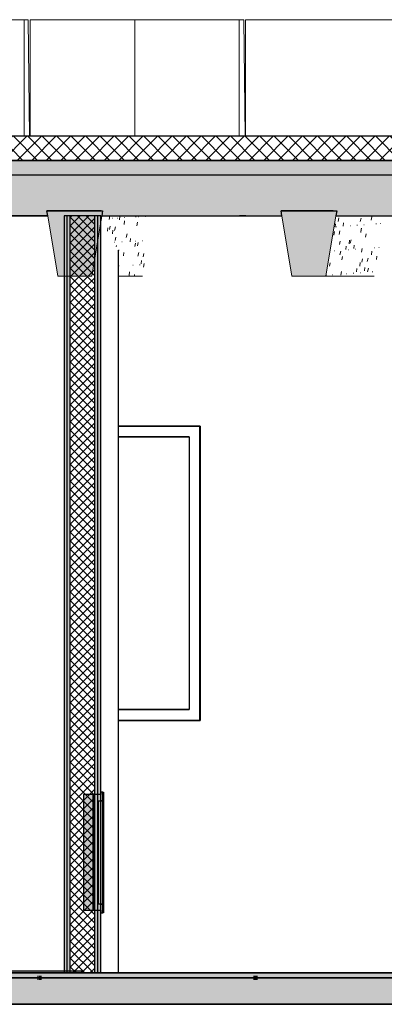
# Model space of a CAD drawing. Header units: centimetres. Extents: x -2631 to 9172, y -3616 to 502.
# Tile 34 of 36: x 5694 to 5845, y -13 to 396. Entities that reach past the tile are written whole.
import ezdxf

# ---------------------------------------------------------------- set-up
doc = ezdxf.new("R2010")
doc.units = ezdxf.units.CM
doc.linetypes.add('Tiret_2_', pattern=[0.25, 0.125, -0.125])
for name, color, linetype, lineweight in [('0-1', 7, 'Continuous', 5), ('HACHURE_C-3', 7, 'Continuous', 18), ('MUR', 7, 'Continuous', 25), ('MUR_C', 7, 'Continuous', 25), ('OSSATURE', 7, 'Continuous', 18), ('OSSATURE-2', 7, 'Continuous', 25), ('SOL', 7, 'Continuous', 25), ('SOL_C', 7, 'Continuous', 25), ('TOIT_C', 7, 'Continuous', 25)]:
    doc.layers.add(name, color=color, linetype=linetype, lineweight=lineweight)
for name, color, linetype, lineweight, true_color in [('A-FLOR-PATT-1', 7, 'Continuous', 25, 0x616161), ('A-FLOR-PATT-2', 7, 'Continuous', 18, 0x787878), ('A-FLOR-PATT-3', 7, 'Continuous', 25, 0x787878), ('A-ROOF-PATT-1', 9, 'Continuous', 5, 0x808080), ('ANNOTATIONS-2', 4, 'Tiret_2_', 100, 0x00ffff), ('HACHURE_C-1', 7, 'Continuous', 5, 0xdadada), ('HACHURE_C-2', 7, 'Continuous', 25, 0xdadada), ('MENUISERIES-1', 9, 'Continuous', 18, 0x808080), ('MENUISERIES-2', 9, 'Continuous', 25, 0x808080), ('MENUISERIES-3', 7, 'Continuous', 25, 0x5c63b1), ('OSSATURE-3', 9, 'Continuous', 5, 0x808080), ('OSSATURE-4', 9, 'Continuous', 18, 0x808080), ('OSSATURE_C-1', 9, 'Continuous', 18, 0x808080), ('PORTE-1', 9, 'Continuous', 18, 0x808080), ('PORTE-2', 9, 'Continuous', 25, 0x808080), ('PORTE_C-1', 9, 'Continuous', 25, 0x808080), ('TOIT-1', 9, 'Continuous', 25, 0x808080), ('TOIT_C-1', 9, 'Continuous', 25, 0x808080), ('Z-1', 9, 'Continuous', 18, 0x808080)]:
    doc.layers.add(name, color=color, linetype=linetype, lineweight=lineweight, true_color=true_color)

# ---------------------------------------------------------------- blocks, each defined once
blk = doc.blocks.new('XXX_VIDE FENETRE - 550-V47-Coupe AA_Lot 05_Isolation plafond')
at = {"layer": 'MENUISERIES-2'}
for p, q in [((936.08, 226.98), (970.07, 226.98)), ((970, 226.98), (936.08, 226.98)), ((936.08, 226.98), (970.07, 226.98)), ((970, 104.81), (970, 226.98)), ((970.07, 226.98), (970, 226.98)), ((965.52, 222.48), (936.08, 222.48)), ((936.08, 222.48), (965.52, 222.48)), ((965.52, 222.48), (965.52, 109.31)), ((936.08, 109.31), (965.52, 109.31)), ((965.52, 109.31), (936.08, 109.31)), ((970.07, 104.81), (936.08, 104.81)), ((936.08, 104.81), (970, 104.81)), ((970.07, 104.81), (936.08, 104.81)), ((943.18, 104.81), (970.07, 104.81)), ((970.07, 104.81), (970, 104.81))]:
    blk.add_line(p, q, dxfattribs=at)
at = {"layer": 'MENUISERIES-3'}
for p, q in [((965.52, 222.48), (936.08, 222.48)), ((936.08, 222.48), (965.52, 222.48)), ((965.52, 109.31), (936.08, 109.31)), ((936.08, 109.31), (965.52, 109.31))]:
    blk.add_line(p, q, dxfattribs=at)
blk = doc.blocks.new('53_TRAPPE DE VISITE - 400x400-444114-Coupe AA_Lot 05_Isolation plafond')
at = {"layer": 'PORTE-2'}
for points in [[(925.77, 26), (925.77, 74), (921.75, 74), (921.75, 26)], [(929.78, 25), (929.78, 28.5), (927.77, 28.5), (927.77, 71.5), (929.78, 71.5), (929.78, 75), (928.97, 75), (928.97, 74), (925.77, 74), (925.77, 26), (928.97, 26), (928.97, 25)], [(929.78, 28.7), (929.78, 71.3), (927.77, 71.3), (927.77, 28.7)]]:
    blk.add_hatch(color=256, dxfattribs=at).paths.add_polyline_path(points)
for p, q in [((929.78, 75), (930.06, 75)), ((930.06, 75), (930.06, 25)), ((929.81, 71.5), (929.01, 71.5)), ((929.78, 71.5), (929.81, 71.5)), ((929.79, 71.3), (929.78, 71.3)), ((929.79, 28.7), (929.79, 71.3)), ((929.81, 71.5), (929.81, 28.5)), ((929.78, 28.7), (929.79, 28.7)), ((929.01, 28.5), (929.81, 28.5)), ((929.81, 28.5), (929.78, 28.5)), ((930.06, 25), (929.78, 25))]:
    blk.add_line(p, q, dxfattribs=at)
at = {"layer": 'PORTE_C-1'}
for p, q in [((925.77, 74), (921.75, 74)), ((921.75, 74), (921.75, 26)), ((928.97, 74), (925.77, 74)), ((925.77, 74), (925.77, 26)), ((925.77, 26), (925.77, 74)), ((929.78, 75), (928.97, 75)), ((928.97, 75), (928.97, 74)), ((929.78, 71.5), (929.78, 75)), ((927.77, 28.5), (927.77, 71.5)), ((927.77, 71.5), (929.78, 71.5)), ((929.78, 71.3), (927.77, 71.3)), ((927.77, 71.3), (927.77, 28.7)), ((929.78, 28.7), (929.78, 71.3)), ((927.77, 28.7), (929.78, 28.7)), ((921.75, 26), (925.77, 26)), ((925.77, 26), (928.97, 26)), ((929.78, 28.5), (927.77, 28.5)), ((928.97, 26), (928.97, 25)), ((928.97, 25), (929.78, 25)), ((929.78, 25), (929.78, 28.5))]:
    blk.add_line(p, q, dxfattribs=at)
blk = doc.blocks.new('B02_ARC_rvt-2-Coupe AA_Lot 05_Isolation plafond')
at = {"layer": 'A-FLOR-PATT-1'}
blk.add_hatch(color=256, dxfattribs=at).paths.add_polyline_path([(654.75, 0), (921.1, 0), (921.1, 0.8), (327.45, 0.8), (327.45, 0), (646.78, 0)])
at = {"layer": 'A-FLOR-PATT-2'}
h = blk.add_hatch(dxfattribs=at)
h.set_pattern_fill('FP_128', color=256, style=0, pattern_type=2)
h.set_pattern_definition([(45, (-3.562, -172.5), (-3.005204, 3.005204), []), (135, (-3.562, -172.5), (-3.005204, -3.005204), [])])
h.paths.add_polyline_path([(-498.46, 337.21), (1594.47, 337.21), (1594.47, 347.21), (-508.46, 347.21), (-508.46, 337.21)])
h = blk.add_hatch(dxfattribs=at)
h.set_pattern_fill('FP_127', color=256, style=0, pattern_type=2)
h.set_pattern_definition([(45, (-0.387, -172.5), (-4.490128, 4.490128), [3.175, -3.175])])
h.paths.add_polyline_path([(-644.63, -2), (1594.47, -2), (1594.47, 0), (-2122.25, 0), (-2122.25, -2), (-676.52, -2)])
at = {"layer": 'HACHURE_C-1'}
for points in [[(913.73, 0), (914.99, 0), (914.99, 314.21), (913.73, 314.21), (913.73, 14.64)], [(914.99, 0), (916.24, 0), (916.24, 314.21), (914.99, 314.21), (914.99, 14.64)], [(926.47, 0), (927.72, 0), (927.72, 314.21), (926.47, 314.21), (926.47, 65.25)]]:
    blk.add_hatch(color=256, dxfattribs=at).paths.add_polyline_path(points)
at = {"layer": 'HACHURE_C-2'}
blk.add_hatch(color=256, dxfattribs=at).paths.add_polyline_path([(927.72, 0), (928.97, 0), (928.97, 314.21), (927.72, 314.21), (927.72, 65.25)])
at = {"layer": 'HACHURE_C-3'}
h = blk.add_hatch(dxfattribs=at)
h.set_pattern_fill('FP_126', color=256, style=0, pattern_type=2)
h.set_pattern_definition([(45, (-3.562, -172.5), (-1.767767, 1.767767), []), (135, (-3.562, -172.5), (-1.767767, -1.767767), [])])
h.paths.add_polyline_path([(917.82, 0), (926.47, 0), (926.47, 314.21), (916.24, 314.21), (916.24, 0)])
at = {"layer": 'MUR'}
for p, q in [((906.9, 314.21), (832.71, 314.21)), ((833.88, 314.21), (906.9, 314.21)), ((843.74, 314.21), (906.91, 314.21)), ((899.67, 314.21), (897.27, 314.21)), ((950.3, 314.21), (1004.01, 314.21)), ((989.05, 314.21), (986.49, 314.21)), ((936.08, 299.98), (936.08, 0)), ((936.09, 226.98), (970.07, 226.98)), ((970.07, 226.98), (970.07, 104.81)), ((970.07, 104.81), (936.09, 104.81)), ((936.09, 104.81), (970.07, 104.81)), ((616.96, 0), (919.82, 0)), ((634.57, 0), (1600.5, 0)), ((936.08, 0), (716.34, 0)), ((928.97, 0), (934.98, 0)), ((936.08, 0), (934.98, 0))]:
    blk.add_line(p, q, dxfattribs=at)
at = {"layer": 'MUR', "flags": 128}
blk.add_lwpolyline([(1598.38, 0), (1489.61, 0), (1380.74, 0), (1271.76, 0), (1162.68, 0), (1053.51, 0), (944.25, 0), (834.92, 0), (725.52, 0)], dxfattribs=at)
at = {"layer": 'MUR_C'}
for p, q in [((928.97, 314.21), (913.73, 314.21)), ((913.73, 314.21), (913.73, 0)), ((914.99, 0), (914.99, 314.21)), ((916.24, 0), (916.24, 314.21)), ((926.47, 0), (926.47, 314.21)), ((927.72, 0), (927.72, 314.21)), ((928.97, 0), (928.97, 314.21)), ((913.73, 0), (928.97, 0))]:
    blk.add_line(p, q, dxfattribs=at)
at = {"layer": 'SOL'}
for p, q in [((934.33, 347.21), (297.26, 347.21)), ((988.88, 347.21), (964.85, 347.21)), ((297.26, 337.21), (934.33, 337.21)), ((964.85, 337.21), (988.88, 337.21)), ((1601.2, 0), (619.12, 0)), ((928.26, 0), (921.1, 0)), ((619.12, -2), (1609.09, -2))]:
    blk.add_line(p, q, dxfattribs=at)
at = {"layer": 'SOL_C'}
for p, q in [((1594.47, 347.21), (-498.46, 347.21)), ((-508.46, 337.21), (1594.47, 337.21)), ((1594.47, 0), (-2122.25, 0)), ((921.1, 0.8), (327.45, 0.8)), ((327.45, 0), (921.1, 0)), ((921.1, 0), (921.1, 0.8)), ((-2122.25, -2), (1594.47, -2))]:
    blk.add_line(p, q, dxfattribs=at)
at = {"layer": 'MENUISERIES-1'}
blk.add_blockref('XXX_VIDE FENETRE - 550-V47-Coupe AA_Lot 05_Isolation plafond', (0, 0), dxfattribs=at)
at = {"layer": 'PORTE-1'}
blk.add_blockref('53_TRAPPE DE VISITE - 400x400-444114-Coupe AA_Lot 05_Isolation plafond', (0, 0), dxfattribs=at)
blk = doc.blocks.new('20_MUR PREFA_01 - Type 1-3119337-Coupe AA_Lot 05_Isolation plafond')
at = {"layer": 'Z-1'}
for p, q in [((943, 395.59), (943, 347.21)), ((944.83, 395.59), (943, 395.59))]:
    blk.add_line(p, q, dxfattribs=at)
blk = doc.blocks.new('B02_DC_STR_rvt-2-Coupe AA_Lot 05_Isolation plafond')
at = {"layer": 'A-FLOR-PATT-3'}
blk.add_hatch(color=256, dxfattribs=at).paths.add_polyline_path([(-2156.27, -13), (1660.55, -13), (1660.55, -8.88), (1647.97, -8.88), (1647.97, -2), (-2175.78, -2), (-2175.78, -8.88), (-2188.37, -8.88), (-2188.37, -13), (-2175.78, -13)])
at = {"layer": 'A-ROOF-PATT-1'}
blk.add_hatch(color=256, dxfattribs=at).paths.add_polyline_path([(-2120.16, 314.21), (-586.99, 314.21), (-587.16, 315.21), (-564.15, 315.21), (-564.32, 314.21), (-485.99, 314.21), (-486.32, 316.21), (-463.32, 316.21), (-463.65, 314.21), (-389.29, 314.21), (-389.63, 316.21), (-366.62, 316.21), (-366.95, 314.21), (-288.7, 314.21), (-289.03, 316.21), (-266.03, 316.21), (-266.36, 314.21), (-191.25, 314.21), (-191.58, 316.21), (-168.58, 316.21), (-168.91, 314.21), (-90.3, 314.21), (-90.8, 317.21), (-67.8, 317.21), (-68.3, 314.21), (6.12, 314.21), (5.79, 316.21), (28.79, 316.21), (28.46, 314.21), (107.97, 314.21), (107.63, 316.21), (130.64, 316.21), (130.31, 314.21), (204.42, 314.21), (204.09, 316.21), (227.1, 316.21), (226.76, 314.21), (307.78, 314.21), (307.44, 316.21), (330.47, 316.21), (330.13, 314.21), (405.56, 314.21), (405.22, 316.21), (428.25, 316.21), (427.91, 314.21), (507.27, 314.21), (506.93, 316.21), (529.97, 316.21), (529.64, 314.21), (604.57, 314.21), (604.24, 316.21), (627.28, 316.21), (626.95, 314.21), (706.47, 314.21), (706.13, 316.21), (729.2, 316.21), (728.87, 314.21), (803.39, 314.21), (803.06, 316.21), (826.13, 316.21), (825.79, 314.21), (906.9, 314.21), (906.57, 316.21), (929.67, 316.21), (929.33, 314.21), (1004, 314.21), (1003.67, 316.21), (1026.77, 316.21), (1026.43, 314.21), (1108.65, 314.21), (1108.32, 316.21), (1131.45, 316.21), (1131.12, 314.21), (1206.57, 314.21), (1206.23, 316.21), (1229.37, 316.21), (1229.03, 314.21), (1310.51, 314.21), (1310.17, 316.21), (1333.36, 316.21), (1333.02, 314.21), (1408.63, 314.21), (1408.29, 316.21), (1431.48, 316.21), (1431.14, 314.21), (1506.06, 314.21), (1505.73, 316.21), (1528.91, 316.21), (1528.58, 314.21), (1591.63, 314.21), (1591.63, 331.21), (-2120.16, 331.21), (-2120.16, 318.31)])
at = {"layer": 'OSSATURE'}
h = blk.add_hatch(dxfattribs=at)
h.set_pattern_fill('FP_159', color=256, style=0, pattern_type=2)
h.set_pattern_definition([(77.592, (817.613, -309.964), (5.5734901, 30.3032289), [1.47, -25.264, 1.47, -25.264, -142.584]), (77.592, (817.613, -309.964), (5.5734901, 30.3032289), [-53.469, 1.47, -51.999, 1.47, -25.264, -62.381]), (77.592, (817.613, -309.964), (5.5734901, 30.3032289), [-133.673, 1.47, -16.353, 1.47, -43.087]), (182.912, (820.485, -294.425), (-1.16268, -9.99597), [0.15818, -2.718, 0.15818, -2.718, -15.339]), (182.912, (820.485, -294.425), (-1.16268, -9.99597), [-5.752, 0.15818, -5.594, 0.15818, -2.718, -6.711]), (182.912, (820.485, -294.425), (-1.16268, -9.99597), [-14.38, 0.15818, -1.759, 0.15818, -4.635]), (263.687, (821.443, -280.136), (-3.3157598, -39.9114212), [1.437, -24.686, 1.437, -164.005]), (263.687, (821.443, -280.136), (-3.3157598, -39.9114212), [-27.559, -24.686, 1.437, -50.808, -87.074]), (263.687, (821.443, -280.136), (-3.3157598, -39.9114212), [-104.489, 1.437, -24.686, 1.437, -59.515]), (263.687, (821.443, -280.136), (-3.3157598, -39.9114212), [-132.048, -15.978, 1.437, -42.101])])
h.paths.add_polyline_path([(942.42, 289.21), (946.15, 289.21), (950.3, 314.21), (929.33, 314.21), (928.97, 312.07), (936.08, 299.98), (936.08, 289.21)])
h = blk.add_hatch(dxfattribs=at)
h.set_pattern_fill('FP_160', color=256, style=0, pattern_type=2)
h.set_pattern_definition([(77.618, (911.343, -325.648), (5.577178, 30.3572123), [1.472, -25.29, 1.472, -25.29, -142.731]), (77.618, (911.343, -325.648), (5.577178, 30.3572123), [-53.524, 1.472, -52.052, 1.472, -25.29, -62.445]), (77.618, (911.343, -325.648), (5.577178, 30.3572123), [-133.81, 1.472, -16.369, 1.472, -43.132]), (184.104, (914.212, -310.103), (-0.75537, -9.95659), [0.15821, -2.718, 0.15821, -2.718, -15.342]), (184.104, (914.212, -310.103), (-0.75537, -9.95659), [-5.753, 0.15821, -5.595, 0.15821, -2.718, -6.712]), (184.104, (914.212, -310.103), (-0.75537, -9.95659), [-14.383, 0.15821, -1.76, 0.15821, -4.636]), (263.687, (915.169, -295.843), (-3.3172065, -39.8881208), [1.435, -24.657, 1.435, -163.814]), (263.687, (915.169, -295.843), (-3.3172065, -39.8881208), [-27.527, -24.657, 1.435, -50.749, -86.973]), (263.687, (915.169, -295.843), (-3.3172065, -39.8881208), [-104.368, 1.435, -24.657, 1.435, -59.446]), (263.687, (915.169, -295.843), (-3.3172065, -39.8881208), [-131.895, -15.96, 1.435, -42.052])])
h.paths.add_polyline_path([(1042.32, 289.21), (1046.47, 314.21), (1026.43, 314.21), (1022.25, 289.21)])
at = {"layer": 'OSSATURE-3'}
for points in [[(925.15, 289.21), (929.67, 316.21), (906.57, 316.21), (911.08, 289.21), (917.82, 289.21)], [(1008.19, 289.21), (1022.25, 289.21), (1026.77, 316.21), (1003.67, 316.21), (1006.14, 301.44)]]:
    blk.add_hatch(color=256, dxfattribs=at).paths.add_polyline_path(points)
at = {"layer": 'TOIT-1'}
blk.add_hatch(color=256, dxfattribs=at).paths.add_polyline_path([(-102.56, 331.21), (1591.63, 331.21), (1591.63, 337.21), (-2120.16, 337.21), (-2120.16, 331.21), (-166.33, 331.21)])
at = {"layer": 'ANNOTATIONS-2'}
for p, q in [((902.62, -2), (904.6, -2)), ((992.29, -2), (994, -2))]:
    blk.add_line(p, q, dxfattribs=at)
at = {"layer": 'MUR'}
for p, q in [((-2150.81, -13), (1649.68, -13)), ((1645.3, -13), (-2146.43, -13))]:
    blk.add_line(p, q, dxfattribs=at)
at = {"layer": 'OSSATURE-4'}
for p, q in [((897.13, 395.59), (810.4, 395.59)), ((898.82, 395.59), (812.1, 395.59)), ((898.82, 395.59), (897.13, 395.59)), ((897.13, 395.59), (897.13, 347.21)), ((899.32, 347.21), (898.82, 395.59)), ((899.66, 347.21), (899.66, 395.59)), ((899.66, 395.59), (901.49, 395.59)), ((986.33, 395.59), (899.66, 395.59)), ((988.17, 395.59), (901.49, 395.59)), ((988.17, 395.59), (986.33, 395.59)), ((986.33, 395.59), (986.33, 347.21)), ((988.71, 347.21), (988.17, 395.59)), ((988.86, 347.21), (988.86, 395.59)), ((988.86, 395.59), (990.83, 395.59)), ((1075.49, 395.59), (988.86, 395.59)), ((1077.46, 395.59), (990.83, 395.59)), ((906.57, 316.21), (906.9, 314.21)), ((929.67, 316.21), (906.57, 316.21)), ((929.33, 314.21), (929.67, 316.21)), ((1003.67, 316.21), (1004, 314.21)), ((1026.77, 316.21), (1003.67, 316.21)), ((1026.43, 314.21), (1026.77, 316.21)), ((946.15, 289.21), (936.08, 289.21)), ((1042.32, 289.21), (1022.25, 289.21)), ((881.34, -2), (898.78, -2)), ((904.07, -2), (898.34, -2)), ((898.34, -2), (915.78, -2)), ((898.78, -2), (904.08, -2)), ((904.08, -2), (902.59, -2)), ((904.59, -2), (904.07, -2)), ((912.84, -2), (915.78, -2)), ((970.57, -2), (988, -2)), ((970.57, -2), (983.01, -2)), ((993.65, -2), (987.56, -2)), ((1004.98, -2), (987.56, -2)), ((988, -2), (993.73, -2)), ((993.73, -2), (992.24, -2)), ((993.65, -2), (993.98, -2)), ((1002.42, -2), (1004.98, -2))]:
    blk.add_line(p, q, dxfattribs=at)
at = {"layer": 'OSSATURE_C-1'}
for p, q in [((906.9, 314.21), (911.08, 289.21)), ((925.15, 289.21), (929.33, 314.21)), ((1004, 314.21), (1008.19, 289.21)), ((1022.25, 289.21), (1026.43, 314.21)), ((911.08, 289.21), (925.15, 289.21)), ((1008.19, 289.21), (1022.25, 289.21))]:
    blk.add_line(p, q, dxfattribs=at)
at = {"layer": 'SOL'}
for p, q in [((904.59, -2), (902.62, -2)), ((993.98, -2), (992.28, -2)), ((-2219.04, -13), (1690.2, -13))]:
    blk.add_line(p, q, dxfattribs=at)
at = {"layer": 'SOL_C'}
for p, q in [((1647.97, -2), (-2175.78, -2)), ((-2123.96, -13), (1590.97, -13))]:
    blk.add_line(p, q, dxfattribs=at)
at = {"layer": 'TOIT-1'}
for p, q in [((899.67, 337.21), (897.37, 337.21)), ((988.88, 337.21), (986.6, 337.21)), ((906.9, 314.21), (906.57, 316.21)), ((906.57, 316.21), (929.67, 316.21)), ((929.03, 316.21), (906.57, 316.21)), ((929.67, 316.21), (929.33, 314.21)), ((1004, 314.21), (1003.67, 316.21)), ((1003.67, 316.21), (1026.77, 316.21)), ((1025.21, 316.21), (1003.67, 316.21)), ((1026.77, 316.21), (1026.43, 314.21)), ((897.37, 314.21), (899.66, 314.21)), ((986.6, 314.21), (989.04, 314.21))]:
    blk.add_line(p, q, dxfattribs=at)
at = {"layer": 'TOIT_C'}
blk.add_line((-2120.16, 331.21), (1591.63, 331.21), dxfattribs=at)
at = {"layer": 'TOIT_C-1'}
for p, q in [((1591.63, 337.21), (-2120.16, 337.21)), ((825.79, 314.21), (906.9, 314.21)), ((929.33, 314.21), (1004, 314.21)), ((1026.43, 314.21), (1108.65, 314.21))]:
    blk.add_line(p, q, dxfattribs=at)
at = {"layer": 'OSSATURE-2'}
blk.add_blockref('20_MUR PREFA_01 - Type 1-3119337-Coupe AA_Lot 05_Isolation plafond', (0, 0), dxfattribs=at)

msp = doc.modelspace()

# ---------------------------------------------------------------- block references
at = {"layer": '0-1'}
for name in ['B02_DC_STR_rvt-2-Coupe AA_Lot 05_Isolation plafond', 'B02_ARC_rvt-2-Coupe AA_Lot 05_Isolation plafond']:
    msp.add_blockref(name, (4798.856, 0), dxfattribs=at)

doc.saveas('drawing.dxf')
